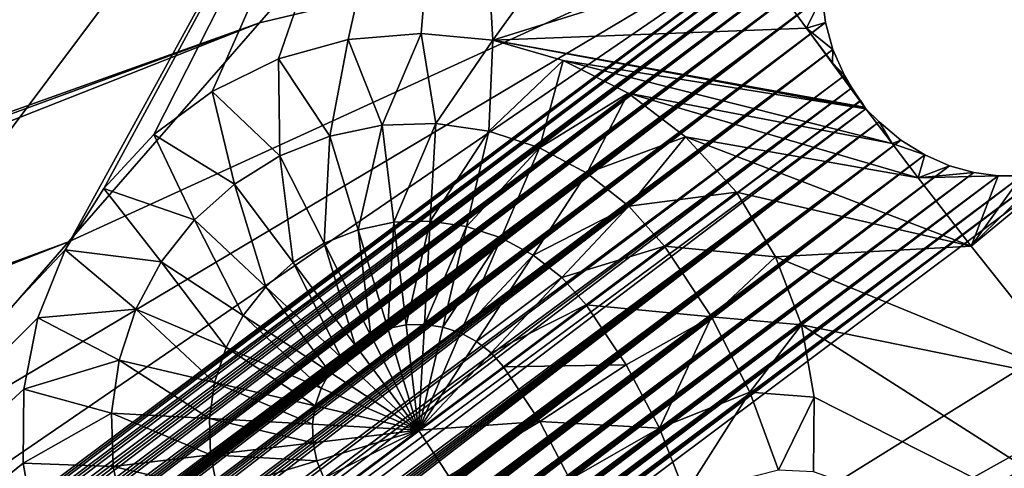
# Model space of a CAD drawing. Header units: millimetres. Extents: x -208 to -25, y 23 to 205.
# Tile 50 of 256: x -147.01 to -143.29, y 91.95 to 93.64. Entities that reach past the tile are written whole.
import ezdxf

# ---------------------------------------------------------------- set-up
doc = ezdxf.new("R2010")
doc.units = ezdxf.units.MM
doc.header["$LTSCALE"] = 65.185185
for name, color, linetype in [('123', 7, 'CONTINUOUS'), ('130', 7, 'CONTINUOUS'), ('142', 7, 'CONTINUOUS'), ('198', 7, 'CONTINUOUS'), ('200', 7, 'CONTINUOUS'), ('201', 7, 'CONTINUOUS'), ('257', 7, 'CONTINUOUS'), ('258', 7, 'CONTINUOUS'), ('259', 7, 'CONTINUOUS'), ('350', 7, 'CONTINUOUS'), ('369', 7, 'CONTINUOUS'), ('441', 7, 'CONTINUOUS'), ('94', 7, 'CONTINUOUS')]:
    doc.layers.add(name, color=color, linetype=linetype)

msp = doc.modelspace()

# ---------------------------------------------------------------- linework, layer by layer
at = {"layer": '123', "linetype": 'Continuous'}
for points in [[(-145.7703, 93.5682, -168.76), (-145.4951, 93.5916, -168.76), (-145.6419, 93.2449, -168.9741), (-145.7703, 93.5682, -168.76)], [(-145.6419, 93.2449, -168.9741), (-145.4951, 93.5916, -168.76), (-145.4396, 93.2512, -168.9741), (-145.6419, 93.2449, -168.9741)], [(-145.4951, 93.5916, -168.76), (-145.2242, 93.5656, -168.76), (-145.4396, 93.2512, -168.9741), (-145.4951, 93.5916, -168.76)], [(-146.0331, 93.4949, -168.76), (-145.7703, 93.5682, -168.76), (-145.84, 93.2036, -168.974), (-146.0331, 93.4949, -168.76)], [(-145.84, 93.2036, -168.974), (-145.7703, 93.5682, -168.76), (-145.6419, 93.2449, -168.9741), (-145.84, 93.2036, -168.974)], [(-145.4396, 93.2512, -168.9741), (-145.2242, 93.5656, -168.76), (-145.2394, 93.2223, -168.9742), (-145.4396, 93.2512, -168.9741)], [(-145.2242, 93.5656, -168.76), (-144.9583, 93.4887, -168.76), (-145.2394, 93.2223, -168.9742), (-145.2242, 93.5656, -168.76)], [(-146.2844, 93.3726, -168.76), (-146.0331, 93.4949, -168.76), (-146.028, 93.1285, -168.974), (-146.2844, 93.3726, -168.76)], [(-146.028, 93.1285, -168.974), (-146.0331, 93.4949, -168.76), (-145.84, 93.2036, -168.974), (-146.028, 93.1285, -168.974)], [(-145.2394, 93.2223, -168.9742), (-144.9583, 93.4887, -168.76), (-145.0472, 93.159, -168.9743), (-145.2394, 93.2223, -168.9742)], [(-144.9583, 93.4887, -168.76), (-144.7126, 93.3662, -168.76), (-145.0472, 93.159, -168.9743), (-144.9583, 93.4887, -168.76)], [(-146.5041, 93.2096, -168.76), (-146.2844, 93.3726, -168.76), (-146.2, 93.0219, -168.9739), (-146.5041, 93.2096, -168.76)], [(-146.2, 93.0219, -168.9739), (-146.2844, 93.3726, -168.76), (-146.028, 93.1285, -168.974), (-146.2, 93.0219, -168.9739)], [(-145.0472, 93.159, -168.9743), (-144.7126, 93.3662, -168.76), (-144.8689, 93.0634, -168.9743), (-145.0472, 93.159, -168.9743)], [(-144.7126, 93.3662, -168.76), (-144.4956, 93.2007, -168.76), (-144.8689, 93.0634, -168.9743), (-144.7126, 93.3662, -168.76)], [(-145.84, 93.2036, -168.974), (-145.6419, 93.2449, -168.9741), (-145.733, 92.8494, -169.1315), (-145.84, 93.2036, -168.974)], [(-145.733, 92.8494, -169.1315), (-145.6419, 93.2449, -168.9741), (-145.598, 92.8775, -169.1316), (-145.733, 92.8494, -169.1315)], [(-145.6419, 93.2449, -168.9741), (-145.4396, 93.2512, -168.9741), (-145.598, 92.8775, -169.1316), (-145.6419, 93.2449, -168.9741)], [(-145.598, 92.8775, -169.1316), (-145.4396, 93.2512, -168.9741), (-145.4602, 92.8817, -169.1316), (-145.598, 92.8775, -169.1316)], [(-145.4396, 93.2512, -168.9741), (-145.2394, 93.2223, -168.9742), (-145.4602, 92.8817, -169.1316), (-145.4396, 93.2512, -168.9741)], [(-145.4602, 92.8817, -169.1316), (-145.2394, 93.2223, -168.9742), (-145.3238, 92.862, -169.1317), (-145.4602, 92.8817, -169.1316)], [(-145.2394, 93.2223, -168.9742), (-145.0472, 93.159, -168.9743), (-145.3238, 92.862, -169.1317), (-145.2394, 93.2223, -168.9742)], [(-146.6936, 93.0049, -168.76), (-146.5041, 93.2096, -168.76), (-146.351, 92.887, -168.9738), (-146.6936, 93.0049, -168.76)], [(-146.351, 92.887, -168.9738), (-146.5041, 93.2096, -168.76), (-146.2, 93.0219, -168.9739), (-146.351, 92.887, -168.9738)], [(-146.028, 93.1285, -168.974), (-145.84, 93.2036, -168.974), (-145.8611, 92.7983, -169.1315), (-146.028, 93.1285, -168.974)], [(-145.8611, 92.7983, -169.1315), (-145.84, 93.2036, -168.974), (-145.733, 92.8494, -169.1315), (-145.8611, 92.7983, -169.1315)], [(-144.8689, 93.0634, -168.9743), (-144.4956, 93.2007, -168.76), (-144.71, 92.9382, -168.9744), (-144.8689, 93.0634, -168.9743)], [(-144.4956, 93.2007, -168.76), (-144.3033, 92.991, -168.76), (-144.71, 92.9382, -168.9744), (-144.4956, 93.2007, -168.76)], [(-145.3238, 92.862, -169.1317), (-145.0472, 93.159, -168.9743), (-145.1929, 92.8189, -169.1317), (-145.3238, 92.862, -169.1317)], [(-145.0472, 93.159, -168.9743), (-144.8689, 93.0634, -168.9743), (-145.1929, 92.8189, -169.1317), (-145.0472, 93.159, -168.9743)], [(-146.2, 93.0219, -168.9739), (-146.028, 93.1285, -168.974), (-145.9783, 92.7257, -169.1315), (-146.2, 93.0219, -168.9739)], [(-145.9783, 92.7257, -169.1315), (-146.028, 93.1285, -168.974), (-145.8611, 92.7983, -169.1315), (-145.9783, 92.7257, -169.1315)], [(-145.1929, 92.8189, -169.1317), (-144.8689, 93.0634, -168.9743), (-145.0715, 92.7537, -169.1318), (-145.1929, 92.8189, -169.1317)], [(-144.8689, 93.0634, -168.9743), (-144.71, 92.9382, -168.9744), (-145.0715, 92.7537, -169.1318), (-144.8689, 93.0634, -168.9743)], [(-146.8399, 92.7741, -168.76), (-146.6936, 93.0049, -168.76), (-146.4763, 92.7279, -168.9738), (-146.8399, 92.7741, -168.76)], [(-146.4763, 92.7279, -168.9738), (-146.6936, 93.0049, -168.76), (-146.351, 92.887, -168.9738), (-146.4763, 92.7279, -168.9738)], [(-146.351, 92.887, -168.9738), (-146.2, 93.0219, -168.9739), (-146.0812, 92.6338, -169.1314), (-146.351, 92.887, -168.9738)], [(-146.0812, 92.6338, -169.1314), (-146.2, 93.0219, -168.9739), (-145.9783, 92.7257, -169.1315), (-146.0812, 92.6338, -169.1314)], [(-144.71, 92.9382, -168.9744), (-144.3033, 92.991, -168.76), (-144.5753, 92.7874, -168.9744), (-144.71, 92.9382, -168.9744)], [(-145.0715, 92.7537, -169.1318), (-144.71, 92.9382, -168.9744), (-144.9633, 92.6684, -169.1318), (-145.0715, 92.7537, -169.1318)], [(-144.71, 92.9382, -168.9744), (-144.5753, 92.7874, -168.9744), (-144.9633, 92.6684, -169.1318), (-144.71, 92.9382, -168.9744)], [(-146.4763, 92.7279, -168.9738), (-146.351, 92.887, -168.9738), (-146.1666, 92.5254, -169.1314), (-146.4763, 92.7279, -168.9738)], [(-146.1666, 92.5254, -169.1314), (-146.351, 92.887, -168.9738), (-146.0812, 92.6338, -169.1314), (-146.1666, 92.5254, -169.1314)], [(-145.6849, 92.4498, -169.2277), (-145.8611, 92.7983, -169.1315), (-145.733, 92.8494, -169.1315), (-145.6849, 92.4498, -169.2277)], [(-145.62, 92.4756, -169.2277), (-145.733, 92.8494, -169.1315), (-145.598, 92.8775, -169.1316), (-145.62, 92.4756, -169.2277)], [(-145.62, 92.4756, -169.2277), (-145.6849, 92.4498, -169.2277), (-145.733, 92.8494, -169.1315), (-145.62, 92.4756, -169.2277)], [(-145.5516, 92.4898, -169.2277), (-145.62, 92.4756, -169.2277), (-145.598, 92.8775, -169.1316), (-145.5516, 92.4898, -169.2277)], [(-145.5516, 92.4898, -169.2277), (-145.598, 92.8775, -169.1316), (-145.4602, 92.8817, -169.1316), (-145.5516, 92.4898, -169.2277)], [(-145.4819, 92.4918, -169.2277), (-145.5516, 92.4898, -169.2277), (-145.4602, 92.8817, -169.1316), (-145.4819, 92.4918, -169.2277)], [(-145.4819, 92.4918, -169.2277), (-145.4602, 92.8817, -169.1316), (-145.3238, 92.862, -169.1317), (-145.4819, 92.4918, -169.2277)], [(-145.4128, 92.4818, -169.2278), (-145.4819, 92.4918, -169.2277), (-145.3238, 92.862, -169.1317), (-145.4128, 92.4818, -169.2278)], [(-145.4128, 92.4818, -169.2278), (-145.3238, 92.862, -169.1317), (-145.1929, 92.8189, -169.1317), (-145.4128, 92.4818, -169.2278)], [(-145.3466, 92.4599, -169.2278), (-145.4128, 92.4818, -169.2278), (-145.1929, 92.8189, -169.1317), (-145.3466, 92.4599, -169.2278)], [(-145.3466, 92.4599, -169.2278), (-145.1929, 92.8189, -169.1317), (-145.0715, 92.7537, -169.1318), (-145.3466, 92.4599, -169.2278)], [(-146.9425, 92.5161, -168.76), (-146.8399, 92.7741, -168.76), (-146.572, 92.5495, -168.9737), (-146.9425, 92.5161, -168.76)], [(-146.572, 92.5495, -168.9737), (-146.8399, 92.7741, -168.76), (-146.4763, 92.7279, -168.9738), (-146.572, 92.5495, -168.9737)], [(-145.7443, 92.413, -169.2277), (-145.9783, 92.7257, -169.1315), (-145.8611, 92.7983, -169.1315), (-145.7443, 92.413, -169.2277)], [(-145.6849, 92.4498, -169.2277), (-145.7443, 92.413, -169.2277), (-145.8611, 92.7983, -169.1315), (-145.6849, 92.4498, -169.2277)], [(-144.5753, 92.7874, -168.9744), (-144.8715, 92.5657, -169.1318), (-144.9633, 92.6684, -169.1318), (-144.5753, 92.7874, -168.9744)], [(-145.2852, 92.4268, -169.2278), (-145.3466, 92.4599, -169.2278), (-145.0715, 92.7537, -169.1318), (-145.2852, 92.4268, -169.2278)], [(-145.2852, 92.4268, -169.2278), (-145.0715, 92.7537, -169.1318), (-144.9633, 92.6684, -169.1318), (-145.2852, 92.4268, -169.2278)], [(-146.572, 92.5495, -168.9737), (-146.4763, 92.7279, -168.9738), (-146.2319, 92.4038, -169.1313), (-146.572, 92.5495, -168.9737)], [(-146.2319, 92.4038, -169.1313), (-146.4763, 92.7279, -168.9738), (-146.1666, 92.5254, -169.1314), (-146.2319, 92.4038, -169.1313)], [(-145.7965, 92.3666, -169.2276), (-146.0812, 92.6338, -169.1314), (-145.9783, 92.7257, -169.1315), (-145.7965, 92.3666, -169.2276)], [(-145.7443, 92.413, -169.2277), (-145.7965, 92.3666, -169.2276), (-145.9783, 92.7257, -169.1315), (-145.7443, 92.413, -169.2277)], [(-145.2305, 92.3837, -169.2278), (-145.2852, 92.4268, -169.2278), (-144.9633, 92.6684, -169.1318), (-145.2305, 92.3837, -169.2278)], [(-144.8715, 92.5657, -169.1318), (-145.2305, 92.3837, -169.2278), (-144.9633, 92.6684, -169.1318), (-144.8715, 92.5657, -169.1318)], [(-145.8398, 92.3117, -169.2276), (-146.1666, 92.5254, -169.1314), (-146.0812, 92.6338, -169.1314), (-145.8398, 92.3117, -169.2276)], [(-145.7965, 92.3666, -169.2276), (-145.8398, 92.3117, -169.2276), (-146.0812, 92.6338, -169.1314), (-145.7965, 92.3666, -169.2276)], [(-146.6353, 92.3571, -168.9736), (-146.9425, 92.5161, -168.76), (-146.572, 92.5495, -168.9737), (-146.6353, 92.3571, -168.9736)], [(-146.6353, 92.3571, -168.9736), (-146.572, 92.5495, -168.9737), (-146.2751, 92.2727, -169.1313), (-146.6353, 92.3571, -168.9736)], [(-146.2751, 92.2727, -169.1313), (-146.572, 92.5495, -168.9737), (-146.2319, 92.4038, -169.1313), (-146.2751, 92.2727, -169.1313)], [(-145.1842, 92.3316, -169.2278), (-145.2305, 92.3837, -169.2278), (-144.8715, 92.5657, -169.1318), (-145.1842, 92.3316, -169.2278)], [(-146.9958, 92.2474, -168.76), (-146.9425, 92.5161, -168.76), (-146.6353, 92.3571, -168.9736), (-146.9958, 92.2474, -168.76)], [(-145.873, 92.2501, -169.2276), (-146.2319, 92.4038, -169.1313), (-146.1666, 92.5254, -169.1314), (-145.873, 92.2501, -169.2276)], [(-145.8398, 92.3117, -169.2276), (-145.873, 92.2501, -169.2276), (-146.1666, 92.5254, -169.1314), (-145.8398, 92.3117, -169.2276)], [(-145.62, 92.4756, -169.2277), (-145.5041, 92.0921, -169.26), (-145.6849, 92.4498, -169.2277), (-145.62, 92.4756, -169.2277)], [(-145.5516, 92.4898, -169.2277), (-145.5041, 92.0921, -169.26), (-145.62, 92.4756, -169.2277), (-145.5516, 92.4898, -169.2277)], [(-145.4819, 92.4918, -169.2277), (-145.5041, 92.0921, -169.26), (-145.5516, 92.4898, -169.2277), (-145.4819, 92.4918, -169.2277)], [(-145.4128, 92.4818, -169.2278), (-145.5041, 92.0921, -169.26), (-145.4819, 92.4918, -169.2277), (-145.4128, 92.4818, -169.2278)], [(-145.3466, 92.4599, -169.2278), (-145.5041, 92.0921, -169.26), (-145.4128, 92.4818, -169.2278), (-145.3466, 92.4599, -169.2278)], [(-145.6849, 92.4498, -169.2277), (-145.5041, 92.0921, -169.26), (-145.7443, 92.413, -169.2277), (-145.6849, 92.4498, -169.2277)], [(-145.2852, 92.4268, -169.2278), (-145.5041, 92.0921, -169.26), (-145.3466, 92.4599, -169.2278), (-145.2852, 92.4268, -169.2278)], [(-145.8949, 92.1837, -169.2276), (-146.2751, 92.2727, -169.1313), (-146.2319, 92.4038, -169.1313), (-145.8949, 92.1837, -169.2276)], [(-145.873, 92.2501, -169.2276), (-145.8949, 92.1837, -169.2276), (-146.2319, 92.4038, -169.1313), (-145.873, 92.2501, -169.2276)], [(-145.7443, 92.413, -169.2277), (-145.5041, 92.0921, -169.26), (-145.7965, 92.3666, -169.2276), (-145.7443, 92.413, -169.2277)], [(-145.2305, 92.3837, -169.2278), (-145.5041, 92.0921, -169.26), (-145.2852, 92.4268, -169.2278), (-145.2305, 92.3837, -169.2278)], [(-145.7965, 92.3666, -169.2276), (-145.5041, 92.0921, -169.26), (-145.8398, 92.3117, -169.2276), (-145.7965, 92.3666, -169.2276)], [(-145.1842, 92.3316, -169.2278), (-145.5041, 92.0921, -169.26), (-145.2305, 92.3837, -169.2278), (-145.1842, 92.3316, -169.2278)], [(-146.6643, 92.1567, -168.9736), (-146.9958, 92.2474, -168.76), (-146.6353, 92.3571, -168.9736), (-146.6643, 92.1567, -168.9736)], [(-146.6643, 92.1567, -168.9736), (-146.6353, 92.3571, -168.9736), (-146.2949, 92.1361, -169.1312), (-146.6643, 92.1567, -168.9736)], [(-146.2949, 92.1361, -169.1312), (-146.6353, 92.3571, -168.9736), (-146.2751, 92.2727, -169.1313), (-146.2949, 92.1361, -169.1312)], [(-145.8398, 92.3117, -169.2276), (-145.5041, 92.0921, -169.26), (-145.873, 92.2501, -169.2276), (-145.8398, 92.3117, -169.2276)], [(-145.905, 92.1144, -169.2275), (-146.2949, 92.1361, -169.1312), (-146.2751, 92.2727, -169.1313), (-145.905, 92.1144, -169.2275)], [(-145.8949, 92.1837, -169.2276), (-145.905, 92.1144, -169.2275), (-146.2751, 92.2727, -169.1313), (-145.8949, 92.1837, -169.2276)], [(-145.873, 92.2501, -169.2276), (-145.5041, 92.0921, -169.26), (-145.8949, 92.1837, -169.2276), (-145.873, 92.2501, -169.2276)], [(-146.9981, 91.9675, -168.76), (-146.9958, 92.2474, -168.76), (-146.6643, 92.1567, -168.9736), (-146.9981, 91.9675, -168.76)], [(-145.8949, 92.1837, -169.2276), (-145.5041, 92.0921, -169.26), (-145.905, 92.1144, -169.2275), (-145.8949, 92.1837, -169.2276)], [(-146.658, 91.9542, -168.9735), (-146.9981, 91.9675, -168.76), (-146.6643, 92.1567, -168.9736), (-146.658, 91.9542, -168.9735)], [(-146.658, 91.9542, -168.9735), (-146.6643, 92.1567, -168.9736), (-146.2906, 91.9981, -169.1312), (-146.658, 91.9542, -168.9735)], [(-146.2906, 91.9981, -169.1312), (-146.6643, 92.1567, -168.9736), (-146.2949, 92.1361, -169.1312), (-146.2906, 91.9981, -169.1312)], [(-145.905, 92.1144, -169.2275), (-145.9029, 92.0445, -169.2275), (-146.2949, 92.1361, -169.1312), (-145.905, 92.1144, -169.2275)], [(-145.9029, 92.0445, -169.2275), (-146.2906, 91.9981, -169.1312), (-146.2949, 92.1361, -169.1312), (-145.9029, 92.0445, -169.2275)], [(-145.905, 92.1144, -169.2275), (-145.5041, 92.0921, -169.26), (-145.9029, 92.0445, -169.2275), (-145.905, 92.1144, -169.2275)], [(-145.9029, 92.0445, -169.2275), (-145.5041, 92.0921, -169.26), (-145.8887, 91.9759, -169.2275), (-145.9029, 92.0445, -169.2275)], [(-145.8887, 91.9759, -169.2275), (-145.5041, 92.0921, -169.26), (-145.8628, 91.9108, -169.2275), (-145.8887, 91.9759, -169.2275)], [(-145.8628, 91.9108, -169.2275), (-145.5041, 92.0921, -169.26), (-145.5051, 92.0914, -169.26), (-145.8628, 91.9108, -169.2275)], [(-145.826, 91.8512, -169.2275), (-145.8628, 91.9108, -169.2275), (-145.5051, 92.0914, -169.26), (-145.826, 91.8512, -169.2275)], [(-145.9029, 92.0445, -169.2275), (-145.8887, 91.9759, -169.2275), (-146.2906, 91.9981, -169.1312), (-145.9029, 92.0445, -169.2275)], [(-146.2625, 91.863, -169.1312), (-146.658, 91.9542, -168.9735), (-146.2906, 91.9981, -169.1312), (-146.2625, 91.863, -169.1312)], [(-145.8887, 91.9759, -169.2275), (-146.2625, 91.863, -169.1312), (-146.2906, 91.9981, -169.1312), (-145.8887, 91.9759, -169.2275)], [(-146.9504, 91.6946, -168.76), (-146.9981, 91.9675, -168.76), (-146.658, 91.9542, -168.9735), (-146.9504, 91.6946, -168.76)], [(-146.6166, 91.7559, -168.9735), (-146.9504, 91.6946, -168.76), (-146.658, 91.9542, -168.9735), (-146.6166, 91.7559, -168.9735)], [(-146.6166, 91.7559, -168.9735), (-146.658, 91.9542, -168.9735), (-146.2625, 91.863, -169.1312), (-146.6166, 91.7559, -168.9735)], [(-145.8887, 91.9759, -169.2275), (-145.8628, 91.9108, -169.2275), (-146.2625, 91.863, -169.1312), (-145.8887, 91.9759, -169.2275)]]:
    msp.add_3dface(points, dxfattribs=at)
at = {"layer": '130', "linetype": 'Continuous'}
for points in [[(-144.2327, 93.8775, -168.76), (-143.9803, 93.7339, -168.5676), (-144.039, 93.612, -168.76), (-144.2327, 93.8775, -168.76)], [(-143.9803, 93.7339, -168.5676), (-143.9675, 93.6333, -168.6448), (-144.039, 93.612, -168.76), (-143.9803, 93.7339, -168.5676)], [(-143.9675, 93.6333, -168.6448), (-143.9391, 93.5313, -168.7054), (-144.039, 93.612, -168.76), (-143.9675, 93.6333, -168.6448)], [(-144.039, 93.612, -168.76), (-143.9391, 93.5313, -168.7054), (-143.9411, 93.48, -168.76), (-144.039, 93.612, -168.76)], [(-143.9391, 93.5313, -168.7054), (-143.8954, 93.4329, -168.7417), (-143.9411, 93.48, -168.76), (-143.9391, 93.5313, -168.7054)], [(-143.9411, 93.48, -168.76), (-143.8954, 93.4329, -168.7417), (-143.8918, 93.4141, -168.76), (-143.9411, 93.48, -168.76)], [(-143.8954, 93.4329, -168.7417), (-143.8678, 93.3858, -168.7512), (-143.8918, 93.4141, -168.76), (-143.8954, 93.4329, -168.7417)], [(-143.8918, 93.4141, -168.76), (-143.8678, 93.3858, -168.7512), (-143.8424, 93.3484, -168.76), (-143.8918, 93.4141, -168.76)], [(-143.8424, 93.3484, -168.76), (-143.8678, 93.3858, -168.7512), (-143.8143, 93.3061, -168.76), (-143.8424, 93.3484, -168.76)], [(-143.8343, 93.3377, -168.7549), (-143.8338, 93.337, -168.7549), (-143.8143, 93.3061, -168.76), (-143.8343, 93.3377, -168.7549)], [(-143.8143, 93.3061, -168.76), (-143.82, 93.3129, -168.76), (-143.8167, 93.3088, -168.76), (-143.8143, 93.3061, -168.76)], [(-143.8167, 93.3088, -168.76), (-143.82, 93.3129, -168.76), (-143.8163, 93.3084, -168.76), (-143.8167, 93.3088, -168.76)], [(-143.8163, 93.3084, -168.76), (-143.82, 93.3129, -168.76), (-143.8143, 93.3061, -168.76), (-143.8163, 93.3084, -168.76)], [(-143.8143, 93.3061, -168.76), (-143.7643, 93.2578, -168.7416), (-143.7157, 93.1755, -168.76), (-143.8143, 93.3061, -168.76)], [(-143.7643, 93.2578, -168.7416), (-143.6822, 93.1881, -168.7053), (-143.7157, 93.1755, -168.76), (-143.7643, 93.2578, -168.7416)], [(-143.6822, 93.1881, -168.7053), (-143.5923, 93.1321, -168.6447), (-143.7157, 93.1755, -168.76), (-143.6822, 93.1881, -168.7053)], [(-143.7157, 93.1755, -168.76), (-143.5923, 93.1321, -168.6447), (-143.6167, 93.0454, -168.76), (-143.7157, 93.1755, -168.76)], [(-143.5923, 93.1321, -168.6447), (-143.4993, 93.0915, -168.5675), (-143.6167, 93.0454, -168.76), (-143.5923, 93.1321, -168.6447)], [(-143.4993, 93.0915, -168.5675), (-143.4066, 93.0658, -168.4749), (-143.6167, 93.0454, -168.76), (-143.4993, 93.0915, -168.5675)], [(-143.1364, 93.0659, -168.1369), (-143.0499, 93.0902, -168.0037), (-143.4171, 92.7871, -168.76), (-143.1364, 93.0659, -168.1369)], [(-143.4171, 92.7871, -168.76), (-143.0499, 93.0902, -168.0037), (-143.0117, 92.2777, -168.76), (-143.4171, 92.7871, -168.76)], [(-143.4066, 93.0658, -168.4749), (-143.3149, 93.0535, -168.3724), (-143.6167, 93.0454, -168.76), (-143.4066, 93.0658, -168.4749)], [(-143.6167, 93.0454, -168.76), (-143.3149, 93.0535, -168.3724), (-143.4171, 92.7871, -168.76), (-143.6167, 93.0454, -168.76)], [(-143.2255, 93.0537, -168.2598), (-143.1364, 93.0659, -168.1369), (-143.4171, 92.7871, -168.76), (-143.2255, 93.0537, -168.2598)], [(-143.3149, 93.0535, -168.3724), (-143.2255, 93.0537, -168.2598), (-143.4171, 92.7871, -168.76), (-143.3149, 93.0535, -168.3724)]]:
    msp.add_3dface(points, dxfattribs=at)
at = {"layer": '142', "linetype": 'Continuous'}
for points in [[(-144.5753, 92.7874, -168.9744), (-144.3033, 92.991, -168.76), (-144.1556, 92.7469, -168.76), (-144.5753, 92.7874, -168.9744)], [(-144.8715, 92.5657, -169.1318), (-144.5753, 92.7874, -168.9744), (-144.3979, 92.5199, -168.9607), (-144.8715, 92.5657, -169.1318)], [(-144.3979, 92.5199, -168.9607), (-144.5753, 92.7874, -168.9744), (-144.1556, 92.7469, -168.76), (-144.3979, 92.5199, -168.9607)], [(-144.058, 92.4904, -168.76), (-144.3979, 92.5199, -168.9607), (-144.1556, 92.7469, -168.76), (-144.058, 92.4904, -168.76)], [(-145.1842, 92.3316, -169.2278), (-144.8715, 92.5657, -169.1318), (-144.7201, 92.3393, -169.121), (-145.1842, 92.3316, -169.2278)], [(-144.8715, 92.5657, -169.1318), (-144.3979, 92.5199, -168.9607), (-144.7201, 92.3393, -169.121), (-144.8715, 92.5657, -169.1318)], [(-144.7201, 92.3393, -169.121), (-144.3979, 92.5199, -168.9607), (-144.5946, 92.0996, -169.0887), (-144.7201, 92.3393, -169.121)], [(-144.3979, 92.5199, -168.9607), (-144.2534, 92.236, -168.9199), (-144.5946, 92.0996, -169.0887), (-144.3979, 92.5199, -168.9607)], [(-144.2534, 92.236, -168.9199), (-144.3979, 92.5199, -168.9607), (-144.058, 92.4904, -168.76), (-144.2534, 92.236, -168.9199)], [(-144.0102, 92.217, -168.76), (-144.2534, 92.236, -168.9199), (-144.058, 92.4904, -168.76), (-144.0102, 92.217, -168.76)], [(-145.5041, 92.0921, -169.26), (-145.1842, 92.3316, -169.2278), (-145.0465, 92.1248, -169.2175), (-145.5041, 92.0921, -169.26)], [(-145.1842, 92.3316, -169.2278), (-144.7201, 92.3393, -169.121), (-145.0465, 92.1248, -169.2175), (-145.1842, 92.3316, -169.2278)], [(-144.7201, 92.3393, -169.121), (-144.5946, 92.0996, -169.0887), (-145.0465, 92.1248, -169.2175), (-144.7201, 92.3393, -169.121)], [(-144.5946, 92.0996, -169.0887), (-144.2534, 92.236, -168.9199), (-144.497, 91.8508, -169.0354), (-144.5946, 92.0996, -169.0887)], [(-144.2534, 92.236, -168.9199), (-144.1447, 91.9412, -168.8527), (-144.497, 91.8508, -169.0354), (-144.2534, 92.236, -168.9199)], [(-144.1447, 91.9412, -168.8527), (-144.2534, 92.236, -168.9199), (-144.0102, 92.217, -168.76), (-144.1447, 91.9412, -168.8527)], [(-144.0126, 91.9347, -168.76), (-144.1447, 91.9412, -168.8527), (-144.0102, 92.217, -168.76), (-144.0126, 91.9347, -168.76)], [(-145.5051, 92.0914, -169.26), (-145.5041, 92.0921, -169.26), (-145.0465, 92.1248, -169.2175), (-145.5051, 92.0914, -169.26)], [(-145.5051, 92.0914, -169.26), (-145.0465, 92.1248, -169.2175), (-145.39, 91.9185, -169.2513), (-145.5051, 92.0914, -169.26)], [(-145.0465, 92.1248, -169.2175), (-144.9335, 91.9055, -169.1868), (-145.39, 91.9185, -169.2513), (-145.0465, 92.1248, -169.2175)], [(-145.0465, 92.1248, -169.2175), (-144.5946, 92.0996, -169.0887), (-144.9335, 91.9055, -169.1868), (-145.0465, 92.1248, -169.2175)], [(-145.826, 91.8512, -169.2275), (-145.5051, 92.0914, -169.26), (-145.39, 91.9185, -169.2513), (-145.826, 91.8512, -169.2275)], [(-144.5946, 92.0996, -169.0887), (-144.497, 91.8508, -169.0354), (-144.9335, 91.9055, -169.1868), (-144.5946, 92.0996, -169.0887)]]:
    msp.add_3dface(points, dxfattribs=at)
at = {"layer": '198', "linetype": 'Continuous'}
for points in [[(-146.6967, 100.2021, -21.8216), (-147.6885, 100.0577, -13.4178), (-156.4809, 92.7553, -21.2749), (-146.6967, 100.2021, -21.8216)], [(-154.9761, 93.577, -25.5214), (-146.6967, 100.2021, -21.8216), (-156.4809, 92.7553, -21.2749), (-154.9761, 93.577, -25.5214)], [(-154.8218, 93.6612, -25.9586), (-146.6967, 100.2021, -21.8216), (-154.9761, 93.577, -25.5214), (-154.8218, 93.6612, -25.9586)]]:
    msp.add_3dface(points, dxfattribs=at)
at = {"layer": '200', "linetype": 'Continuous'}
for points in [[(-143.8343, 93.3377, -168.7549), (-143.8143, 93.3061, -168.76), (-149.1351, 89.3742, 44.92), (-143.8343, 93.3377, -168.7549)], [(-143.8338, 93.337, -168.7549), (-143.8343, 93.3377, -168.7549), (-149.1351, 89.3742, 44.92), (-143.8338, 93.337, -168.7549)], [(-143.8143, 93.3061, -168.76), (-143.8338, 93.337, -168.7549), (-149.1351, 89.3742, 44.92), (-143.8143, 93.3061, -168.76)], [(-143.8143, 93.3061, -168.76), (-149.1351, 89.3742, 44.92), (-149.0777, 89.3097, 44.8566), (-143.8143, 93.3061, -168.76)], [(-143.7643, 93.2578, -168.7416), (-143.8143, 93.3061, -168.76), (-149.0777, 89.3097, 44.8566), (-143.7643, 93.2578, -168.7416)], [(-143.7643, 93.2578, -168.7416), (-149.0777, 89.3097, 44.8566), (-149.0556, 89.2898, 44.8061), (-143.7643, 93.2578, -168.7416)], [(-143.7643, 93.2578, -168.7416), (-149.0556, 89.2898, 44.8061), (-149.0372, 89.2749, 44.7551), (-143.7643, 93.2578, -168.7416)], [(-143.7643, 93.2578, -168.7416), (-149.0372, 89.2749, 44.7551), (-149.0176, 89.2604, 44.6938), (-143.7643, 93.2578, -168.7416)], [(-143.7643, 93.2578, -168.7416), (-149.0176, 89.2604, 44.6938), (-148.9975, 89.2469, 44.623), (-143.7643, 93.2578, -168.7416)], [(-143.7643, 93.2578, -168.7416), (-148.9975, 89.2469, 44.623), (-148.9769, 89.2344, 44.5441), (-143.7643, 93.2578, -168.7416)], [(-143.6822, 93.1881, -168.7053), (-143.7643, 93.2578, -168.7416), (-148.9769, 89.2344, 44.5441), (-143.6822, 93.1881, -168.7053)], [(-143.6822, 93.1881, -168.7053), (-148.9769, 89.2344, 44.5441), (-148.9571, 89.2234, 44.4634), (-143.6822, 93.1881, -168.7053)], [(-143.6822, 93.1881, -168.7053), (-148.9571, 89.2234, 44.4634), (-148.9409, 89.2151, 44.3934), (-143.6822, 93.1881, -168.7053)], [(-143.6822, 93.1881, -168.7053), (-148.9409, 89.2151, 44.3934), (-148.9278, 89.2089, 44.3348), (-143.6822, 93.1881, -168.7053)], [(-143.6822, 93.1881, -168.7053), (-148.9278, 89.2089, 44.3348), (-148.9159, 89.2035, 44.2793), (-143.6822, 93.1881, -168.7053)], [(-143.6822, 93.1881, -168.7053), (-148.9159, 89.2035, 44.2793), (-148.9044, 89.1986, 44.2245), (-143.6822, 93.1881, -168.7053)], [(-143.6822, 93.1881, -168.7053), (-148.9044, 89.1986, 44.2245), (-148.8934, 89.1942, 44.1705), (-143.6822, 93.1881, -168.7053)], [(-143.6822, 93.1881, -168.7053), (-148.8934, 89.1942, 44.1705), (-148.8722, 89.1864, 44.0631), (-143.6822, 93.1881, -168.7053)], [(-143.5923, 93.1321, -168.6447), (-143.6822, 93.1881, -168.7053), (-148.8722, 89.1864, 44.0631), (-143.5923, 93.1321, -168.6447)], [(-143.5923, 93.1321, -168.6447), (-148.8722, 89.1864, 44.0631), (-148.8619, 89.1829, 44.0091), (-143.5923, 93.1321, -168.6447)], [(-143.5923, 93.1321, -168.6447), (-148.8619, 89.1829, 44.0091), (-148.8515, 89.1795, 43.9542), (-143.5923, 93.1321, -168.6447)], [(-143.5923, 93.1321, -168.6447), (-148.8515, 89.1795, 43.9542), (-148.8412, 89.1764, 43.8981), (-143.5923, 93.1321, -168.6447)], [(-143.5923, 93.1321, -168.6447), (-148.8412, 89.1764, 43.8981), (-148.8306, 89.1734, 43.84), (-143.5923, 93.1321, -168.6447)], [(-143.5923, 93.1321, -168.6447), (-148.8306, 89.1734, 43.84), (-148.8197, 89.1705, 43.7792), (-143.5923, 93.1321, -168.6447)], [(-143.5923, 93.1321, -168.6447), (-148.8197, 89.1705, 43.7792), (-148.8085, 89.1676, 43.7151), (-143.5923, 93.1321, -168.6447)], [(-143.5923, 93.1321, -168.6447), (-148.8085, 89.1676, 43.7151), (-148.7967, 89.1649, 43.6472), (-143.5923, 93.1321, -168.6447)], [(-143.5923, 93.1321, -168.6447), (-148.7967, 89.1649, 43.6472), (-148.7843, 89.1622, 43.5743), (-143.5923, 93.1321, -168.6447)], [(-143.5923, 93.1321, -168.6447), (-148.7843, 89.1622, 43.5743), (-148.7711, 89.1596, 43.4954), (-143.5923, 93.1321, -168.6447)], [(-143.5923, 93.1321, -168.6447), (-148.7711, 89.1596, 43.4954), (-148.7569, 89.1571, 43.4092), (-143.5923, 93.1321, -168.6447)], [(-143.4993, 93.0915, -168.5675), (-143.5923, 93.1321, -168.6447), (-148.7569, 89.1571, 43.4092), (-143.4993, 93.0915, -168.5675)], [(-143.4993, 93.0915, -168.5675), (-148.7569, 89.1571, 43.4092), (-148.7415, 89.1547, 43.3141), (-143.4993, 93.0915, -168.5675)], [(-143.4993, 93.0915, -168.5675), (-148.7415, 89.1547, 43.3141), (-148.7246, 89.1525, 43.2076), (-143.4993, 93.0915, -168.5675)], [(-143.4993, 93.0915, -168.5675), (-148.7246, 89.1525, 43.2076), (-148.706, 89.1504, 43.0877), (-143.4993, 93.0915, -168.5675)], [(-143.4993, 93.0915, -168.5675), (-148.706, 89.1504, 43.0877), (-148.6855, 89.1487, 42.9532), (-143.4993, 93.0915, -168.5675)], [(-143.4993, 93.0915, -168.5675), (-148.6855, 89.1487, 42.9532), (-148.663, 89.1473, 42.8029), (-143.4993, 93.0915, -168.5675)], [(-143.4066, 93.0658, -168.4749), (-143.4993, 93.0915, -168.5675), (-148.663, 89.1473, 42.8029), (-143.4066, 93.0658, -168.4749)], [(-143.0499, 93.0902, -168.0037), (-143.1364, 93.0659, -168.1369), (-148.1803, 89.25, 38.8825), (-143.0499, 93.0902, -168.0037)], [(-143.4066, 93.0658, -168.4749), (-148.663, 89.1473, 42.8029), (-148.6385, 89.1466, 42.6358), (-143.4066, 93.0658, -168.4749)], [(-143.4066, 93.0658, -168.4749), (-148.6385, 89.1466, 42.6358), (-148.612, 89.1466, 42.4502), (-143.4066, 93.0658, -168.4749)], [(-143.4066, 93.0658, -168.4749), (-148.612, 89.1466, 42.4502), (-148.5832, 89.1474, 42.2441), (-143.4066, 93.0658, -168.4749)], [(-143.4066, 93.0658, -168.4749), (-148.5832, 89.1474, 42.2441), (-148.5521, 89.1494, 42.0156), (-143.4066, 93.0658, -168.4749)], [(-143.3149, 93.0535, -168.3724), (-143.4066, 93.0658, -168.4749), (-148.5521, 89.1494, 42.0156), (-143.3149, 93.0535, -168.3724)], [(-143.3149, 93.0535, -168.3724), (-148.5521, 89.1494, 42.0156), (-148.5184, 89.1527, 41.7623), (-143.3149, 93.0535, -168.3724)], [(-143.3149, 93.0535, -168.3724), (-148.5184, 89.1527, 41.7623), (-148.4821, 89.1576, 41.4816), (-143.3149, 93.0535, -168.3724)], [(-143.3149, 93.0535, -168.3724), (-148.4821, 89.1576, 41.4816), (-148.4428, 89.1644, 41.171), (-143.3149, 93.0535, -168.3724)], [(-143.2255, 93.0537, -168.2598), (-143.3149, 93.0535, -168.3724), (-148.4428, 89.1644, 41.171), (-143.2255, 93.0537, -168.2598)], [(-143.2255, 93.0537, -168.2598), (-148.4428, 89.1644, 41.171), (-148.4006, 89.1735, 40.8275), (-143.2255, 93.0537, -168.2598)], [(-143.2255, 93.0537, -168.2598), (-148.4006, 89.1735, 40.8275), (-148.3554, 89.1852, 40.4492), (-143.2255, 93.0537, -168.2598)], [(-143.2255, 93.0537, -168.2598), (-148.3554, 89.1852, 40.4492), (-148.3112, 89.1987, 40.0683), (-143.2255, 93.0537, -168.2598)], [(-143.1364, 93.0659, -168.1369), (-143.2255, 93.0537, -168.2598), (-148.3112, 89.1987, 40.0683), (-143.1364, 93.0659, -168.1369)], [(-143.1364, 93.0659, -168.1369), (-148.3112, 89.1987, 40.0683), (-148.2702, 89.2128, 39.7069), (-143.1364, 93.0659, -168.1369)], [(-143.1364, 93.0659, -168.1369), (-148.2702, 89.2128, 39.7069), (-148.2287, 89.2289, 39.3317), (-143.1364, 93.0659, -168.1369)], [(-143.1364, 93.0659, -168.1369), (-148.2287, 89.2289, 39.3317), (-148.1803, 89.25, 38.8825), (-143.1364, 93.0659, -168.1369)]]:
    msp.add_3dface(points, dxfattribs=at)
at = {"layer": '201', "linetype": 'Continuous'}
for points in [[(-139.7253, 93.1188, -39.6884), (-140.0093, 93.0024, -36.8206), (-143.7787, 87.5059, -39.4681), (-139.7253, 93.1188, -39.6884)], [(-142.6201, 88.6629, -43.6067), (-139.7253, 93.1188, -39.6884), (-143.7787, 87.5059, -39.4681), (-142.6201, 88.6629, -43.6067)], [(-140.0093, 93.0024, -36.8206), (-140.7981, 92.6411, -29.6216), (-144.9859, 86.3, -35.181), (-140.0093, 93.0024, -36.8206)], [(-143.7787, 87.5059, -39.4681), (-140.0093, 93.0024, -36.8206), (-144.9859, 86.3, -35.181), (-143.7787, 87.5059, -39.4681)], [(-140.7981, 92.6411, -29.6216), (-141.6478, 92.2516, -21.8216), (-147.6009, 83.6866, -25.9586), (-140.7981, 92.6411, -29.6216)], [(-146.2712, 85.0151, -30.6441), (-140.7981, 92.6411, -29.6216), (-147.6009, 83.6866, -25.9586), (-146.2712, 85.0151, -30.6441)], [(-145.1282, 86.1576, -34.6786), (-140.7981, 92.6411, -29.6216), (-146.2712, 85.0151, -30.6441), (-145.1282, 86.1576, -34.6786)], [(-144.9859, 86.3, -35.181), (-140.7981, 92.6411, -29.6216), (-145.1282, 86.1576, -34.6786), (-144.9859, 86.3, -35.181)], [(-141.6478, 92.2516, -21.8216), (-142.5587, 91.8336, -13.4178), (-148.9377, 82.3498, -21.2749), (-141.6478, 92.2516, -21.8216)], [(-147.7253, 83.5623, -25.5214), (-141.6478, 92.2516, -21.8216), (-148.9377, 82.3498, -21.2749), (-147.7253, 83.5623, -25.5214)], [(-147.6009, 83.6866, -25.9586), (-141.6478, 92.2516, -21.8216), (-147.7253, 83.5623, -25.5214), (-147.6009, 83.6866, -25.9586)]]:
    msp.add_3dface(points, dxfattribs=at)
at = {"layer": '257', "linetype": 'Continuous'}
for points in [[(-143.1388, 98.5278, -163.2928), (-144.2269, 97.0352, -165.9852), (-154.7068, 86.0426, 40.43), (-143.1388, 98.5278, -163.2928)], [(-154.292, 86.5235, 35.4079), (-143.1388, 98.5278, -163.2928), (-154.7068, 86.0426, 40.43), (-154.292, 86.5235, 35.4079)], [(-153.8901, 86.9895, 30.544), (-143.1388, 98.5278, -163.2928), (-154.292, 86.5235, 35.4079), (-153.8901, 86.9895, 30.544)], [(-153.5011, 87.4406, 25.8389), (-143.1388, 98.5278, -163.2928), (-153.8901, 86.9895, 30.544), (-153.5011, 87.4406, 25.8389)], [(-153.1254, 87.8763, 21.2967), (-143.1388, 98.5278, -163.2928), (-153.5011, 87.4406, 25.8389), (-153.1254, 87.8763, 21.2967)], [(-152.762, 88.2977, 16.907), (-143.1388, 98.5278, -163.2928), (-153.1254, 87.8763, 21.2967), (-152.762, 88.2977, 16.907)], [(-152.4103, 88.7058, 12.6599), (-143.1388, 98.5278, -163.2928), (-152.762, 88.2977, 16.907), (-152.4103, 88.7058, 12.6599)], [(-152.0704, 89.1, 8.5601), (-143.1388, 98.5278, -163.2928), (-152.4103, 88.7058, 12.6599), (-152.0704, 89.1, 8.5601)], [(-151.7416, 89.4815, 4.5966), (-143.1388, 98.5278, -163.2928), (-152.0704, 89.1, 8.5601), (-151.7416, 89.4815, 4.5966)], [(-151.4235, 89.8506, 0.7652), (-143.1388, 98.5278, -163.2928), (-151.7416, 89.4815, 4.5966), (-151.4235, 89.8506, 0.7652)], [(-151.1162, 90.2072, -2.9326), (-143.1388, 98.5278, -163.2928), (-151.4235, 89.8506, 0.7652), (-151.1162, 90.2072, -2.9326)], [(-150.8188, 90.5524, -6.5081), (-143.1388, 98.5278, -163.2928), (-151.1162, 90.2072, -2.9326), (-150.8188, 90.5524, -6.5081)], [(-150.5314, 90.8861, -9.9596), (-143.1388, 98.5278, -163.2928), (-150.8188, 90.5524, -6.5081), (-150.5314, 90.8861, -9.9596)], [(-150.2536, 91.2086, -13.2912), (-143.1388, 98.5278, -163.2928), (-150.5314, 90.8861, -9.9596), (-150.2536, 91.2086, -13.2912)], [(-149.9847, 91.5208, -16.5118), (-143.1388, 98.5278, -163.2928), (-150.2536, 91.2086, -13.2912), (-149.9847, 91.5208, -16.5118)], [(-149.7251, 91.8224, -19.6179), (-143.1388, 98.5278, -163.2928), (-149.9847, 91.5208, -16.5118), (-149.7251, 91.8224, -19.6179)], [(-149.4741, 92.1141, -22.6164), (-143.1388, 98.5278, -163.2928), (-149.7251, 91.8224, -19.6179), (-149.4741, 92.1141, -22.6164)], [(-149.2313, 92.3962, -25.5116), (-143.1388, 98.5278, -163.2928), (-149.4741, 92.1141, -22.6164), (-149.2313, 92.3962, -25.5116)], [(-148.9969, 92.6686, -28.3015), (-143.1388, 98.5278, -163.2928), (-149.2313, 92.3962, -25.5116), (-148.9969, 92.6686, -28.3015)], [(-148.7702, 92.9322, -30.9949), (-143.1388, 98.5278, -163.2928), (-148.9969, 92.6686, -28.3015), (-148.7702, 92.9322, -30.9949)], [(-148.5512, 93.1869, -33.5919), (-143.1388, 98.5278, -163.2928), (-148.7702, 92.9322, -30.9949), (-148.5512, 93.1869, -33.5919)], [(-148.3397, 93.433, -36.0942), (-143.1388, 98.5278, -163.2928), (-148.5512, 93.1869, -33.5919), (-148.3397, 93.433, -36.0942)], [(-148.135, 93.6713, -38.5104), (-143.1388, 98.5278, -163.2928), (-148.3397, 93.433, -36.0942), (-148.135, 93.6713, -38.5104)], [(-144.2269, 97.0352, -165.9852), (-145.3377, 95.5111, -168.76), (-154.7068, 86.0426, 40.43), (-144.2269, 97.0352, -165.9852)], [(-154.7068, 86.0426, 40.43), (-145.3377, 95.5111, -168.76), (-149.5193, 89.9256, -168.76), (-154.7068, 86.0426, 40.43)]]:
    msp.add_3dface(points, dxfattribs=at)
at = {"layer": '258', "linetype": 'Continuous'}
for points in [[(-145.3377, 95.5111, -168.76), (-146.8399, 92.7741, -168.76), (-149.5193, 89.9256, -168.76), (-145.3377, 95.5111, -168.76)], [(-146.6936, 93.0049, -168.76), (-146.8399, 92.7741, -168.76), (-145.3377, 95.5111, -168.76), (-146.6936, 93.0049, -168.76)], [(-146.5041, 93.2096, -168.76), (-146.6936, 93.0049, -168.76), (-145.3377, 95.5111, -168.76), (-146.5041, 93.2096, -168.76)], [(-146.2844, 93.3726, -168.76), (-146.5041, 93.2096, -168.76), (-145.3377, 95.5111, -168.76), (-146.2844, 93.3726, -168.76)], [(-146.0331, 93.4949, -168.76), (-146.2844, 93.3726, -168.76), (-145.3377, 95.5111, -168.76), (-146.0331, 93.4949, -168.76)], [(-145.7703, 93.5682, -168.76), (-146.0331, 93.4949, -168.76), (-145.3377, 95.5111, -168.76), (-145.7703, 93.5682, -168.76)], [(-145.4951, 93.5916, -168.76), (-145.7703, 93.5682, -168.76), (-145.3377, 95.5111, -168.76), (-145.4951, 93.5916, -168.76)], [(-145.2242, 93.5656, -168.76), (-145.4951, 93.5916, -168.76), (-145.3377, 95.5111, -168.76), (-145.2242, 93.5656, -168.76)], [(-145.2242, 93.5656, -168.76), (-145.3377, 95.5111, -168.76), (-144.612, 94.4143, -168.76), (-145.2242, 93.5656, -168.76)], [(-145.2242, 93.5656, -168.76), (-144.612, 94.4143, -168.76), (-144.2327, 93.8775, -168.76), (-145.2242, 93.5656, -168.76)], [(-145.2242, 93.5656, -168.76), (-144.2327, 93.8775, -168.76), (-144.039, 93.612, -168.76), (-145.2242, 93.5656, -168.76)], [(-145.2242, 93.5656, -168.76), (-144.039, 93.612, -168.76), (-143.82, 93.3129, -168.76), (-145.2242, 93.5656, -168.76)], [(-144.039, 93.612, -168.76), (-143.9411, 93.48, -168.76), (-143.8424, 93.3484, -168.76), (-144.039, 93.612, -168.76)], [(-144.039, 93.612, -168.76), (-143.8424, 93.3484, -168.76), (-143.8143, 93.3061, -168.76), (-144.039, 93.612, -168.76)], [(-144.039, 93.612, -168.76), (-143.8143, 93.3061, -168.76), (-143.82, 93.3129, -168.76), (-144.039, 93.612, -168.76)], [(-144.9583, 93.4887, -168.76), (-145.2242, 93.5656, -168.76), (-143.8143, 93.3061, -168.76), (-144.9583, 93.4887, -168.76)], [(-143.8143, 93.3061, -168.76), (-145.2242, 93.5656, -168.76), (-143.82, 93.3129, -168.76), (-143.8143, 93.3061, -168.76)], [(-144.7126, 93.3662, -168.76), (-144.9583, 93.4887, -168.76), (-143.7157, 93.1755, -168.76), (-144.7126, 93.3662, -168.76)], [(-144.9583, 93.4887, -168.76), (-143.8143, 93.3061, -168.76), (-143.7157, 93.1755, -168.76), (-144.9583, 93.4887, -168.76)], [(-143.9411, 93.48, -168.76), (-143.8918, 93.4141, -168.76), (-143.8424, 93.3484, -168.76), (-143.9411, 93.48, -168.76)], [(-144.4956, 93.2007, -168.76), (-144.7126, 93.3662, -168.76), (-143.6167, 93.0454, -168.76), (-144.4956, 93.2007, -168.76)], [(-144.7126, 93.3662, -168.76), (-143.7157, 93.1755, -168.76), (-143.6167, 93.0454, -168.76), (-144.7126, 93.3662, -168.76)], [(-143.8143, 93.3061, -168.76), (-143.8167, 93.3088, -168.76), (-143.8163, 93.3084, -168.76), (-143.8143, 93.3061, -168.76)], [(-144.3033, 92.991, -168.76), (-144.4956, 93.2007, -168.76), (-143.4171, 92.7871, -168.76), (-144.3033, 92.991, -168.76)], [(-144.4956, 93.2007, -168.76), (-143.6167, 93.0454, -168.76), (-143.4171, 92.7871, -168.76), (-144.4956, 93.2007, -168.76)], [(-144.3033, 92.991, -168.76), (-143.4171, 92.7871, -168.76), (-144.1556, 92.7469, -168.76), (-144.3033, 92.991, -168.76)], [(-146.8399, 92.7741, -168.76), (-146.9425, 92.5161, -168.76), (-149.5193, 89.9256, -168.76), (-146.8399, 92.7741, -168.76)], [(-143.4171, 92.7871, -168.76), (-143.0117, 92.2777, -168.76), (-144.1556, 92.7469, -168.76), (-143.4171, 92.7871, -168.76)], [(-143.0117, 92.2777, -168.76), (-144.058, 92.4904, -168.76), (-144.1556, 92.7469, -168.76), (-143.0117, 92.2777, -168.76)], [(-146.9425, 92.5161, -168.76), (-146.9958, 92.2474, -168.76), (-149.5193, 89.9256, -168.76), (-146.9425, 92.5161, -168.76)], [(-143.0117, 92.2777, -168.76), (-142.1768, 91.2884, -168.76), (-144.058, 92.4904, -168.76), (-143.0117, 92.2777, -168.76)], [(-142.1768, 91.2884, -168.76), (-144.0102, 92.217, -168.76), (-144.058, 92.4904, -168.76), (-142.1768, 91.2884, -168.76)], [(-146.9958, 92.2474, -168.76), (-146.9981, 91.9675, -168.76), (-149.5193, 89.9256, -168.76), (-146.9958, 92.2474, -168.76)], [(-142.1768, 91.2884, -168.76), (-144.0126, 91.9347, -168.76), (-144.0102, 92.217, -168.76), (-142.1768, 91.2884, -168.76)], [(-146.9981, 91.9675, -168.76), (-146.9504, 91.6946, -168.76), (-149.5193, 89.9256, -168.76), (-146.9981, 91.9675, -168.76)]]:
    msp.add_3dface(points, dxfattribs=at)
at = {"layer": '259', "linetype": 'Continuous'}
for points in [[(-148.7143, 88.8503, -168.76), (-140.4014, 91.9246, -165.9852), (-138.6627, 92.5479, -163.2928), (-148.7143, 88.8503, -168.76)], [(-148.7143, 88.8503, -168.76), (-138.6627, 92.5479, -163.2928), (-139.9565, 91.2543, -76.2031), (-148.7143, 88.8503, -168.76)]]:
    msp.add_3dface(points, dxfattribs=at)
at = {"layer": '350', "linetype": 'Continuous'}
for points in [[(-146.1055, 93.6314, 1.7622), (-143.8549, 94.1656, -168.0037), (-145.393, 94.4499, -7.3848), (-146.1055, 93.6314, 1.7622)], [(-148.9853, 90.3253, 38.8826), (-143.8549, 94.1656, -168.0037), (-148.2835, 91.1307, 29.8217), (-148.9853, 90.3253, 38.8826)], [(-148.2835, 91.1307, 29.8217), (-143.8549, 94.1656, -168.0037), (-147.5634, 91.9574, 20.5332), (-148.2835, 91.1307, 29.8217)], [(-147.5634, 91.9574, 20.5332), (-143.8549, 94.1656, -168.0037), (-146.8265, 92.8034, 11.0378), (-147.5634, 91.9574, 20.5332)], [(-146.8265, 92.8034, 11.0378), (-143.8549, 94.1656, -168.0037), (-146.1055, 93.6314, 1.7622), (-146.8265, 92.8034, 11.0378)]]:
    msp.add_3dface(points, dxfattribs=at)
at = {"layer": '369', "linetype": 'Continuous'}
for points in [[(-138.1755, 94.836, -160.266), (-140.5785, 93.9752, -164.0611), (-148.1803, 89.25, 38.8825), (-138.1755, 94.836, -160.266)], [(-138.1755, 94.836, -160.266), (-148.1803, 89.25, 38.8825), (-146.9025, 89.8376, 26.9537), (-138.1755, 94.836, -160.266)], [(-138.1755, 94.836, -160.266), (-146.9025, 89.8376, 26.9537), (-145.7038, 90.3888, 15.78), (-138.1755, 94.836, -160.266)], [(-138.1755, 94.836, -160.266), (-145.7038, 90.3888, 15.78), (-144.5838, 90.9035, 5.3583), (-138.1755, 94.836, -160.266)], [(-138.1755, 94.836, -160.266), (-144.5838, 90.9035, 5.3583), (-143.5364, 91.3847, -4.3663), (-138.1755, 94.836, -160.266)], [(-138.1755, 94.836, -160.266), (-143.5364, 91.3847, -4.3663), (-142.5587, 91.8336, -13.4178), (-138.1755, 94.836, -160.266)], [(-140.5785, 93.9752, -164.0611), (-143.0499, 93.0902, -168.0037), (-148.1803, 89.25, 38.8825), (-140.5785, 93.9752, -164.0611)]]:
    msp.add_3dface(points, dxfattribs=at)
at = {"layer": '441', "linetype": 'Continuous'}
for points in [[(-154.3165, 92.3635, -25.5151), (-157.5667, 90.5896, -16.3605), (-143.9236, 96.1393, -26.1525), (-154.3165, 92.3635, -25.5151)], [(-157.5667, 90.5896, -16.3605), (-144.6925, 95.2549, -16.3578), (-143.9236, 96.1393, -26.1525), (-157.5667, 90.5896, -16.3605)], [(-154.1598, 92.4491, -25.9589), (-154.3165, 92.3635, -25.5151), (-143.9236, 96.1393, -26.1525), (-154.1598, 92.4491, -25.9589)], [(-151.0422, 94.1525, -34.8209), (-154.1598, 92.4491, -25.9589), (-143.9236, 96.1393, -26.1525), (-151.0422, 94.1525, -34.8209)], [(-157.5667, 90.5896, -16.3605), (-158.5293, 90.0637, -13.6497), (-144.6925, 95.2549, -16.3578), (-157.5667, 90.5896, -16.3605)], [(-158.5293, 90.0637, -13.6497), (-145.393, 94.4499, -7.3848), (-144.6925, 95.2549, -16.3578), (-158.5293, 90.0637, -13.6497)], [(-160.7282, 88.8624, -7.4675), (-163.1413, 87.5446, -0.7046), (-145.393, 94.4499, -7.3848), (-160.7282, 88.8624, -7.4675)], [(-163.1413, 87.5446, -0.7046), (-146.1055, 93.6314, 1.7622), (-145.393, 94.4499, -7.3848), (-163.1413, 87.5446, -0.7046)], [(-158.5293, 90.0637, -13.6497), (-160.7282, 88.8624, -7.4675), (-145.393, 94.4499, -7.3848), (-158.5293, 90.0637, -13.6497)], [(-164.0675, 87.0388, 1.8888), (-167.3392, 85.2529, 11.0214), (-146.1055, 93.6314, 1.7622), (-164.0675, 87.0388, 1.8888)], [(-167.3392, 85.2529, 11.0214), (-146.8265, 92.8034, 11.0378), (-146.1055, 93.6314, 1.7622), (-167.3392, 85.2529, 11.0214)], [(-163.1413, 87.5446, -0.7046), (-164.0675, 87.0388, 1.8888), (-146.1055, 93.6314, 1.7622), (-163.1413, 87.5446, -0.7046)], [(-168.0053, 84.8892, 12.8797), (-170.5335, 83.5084, 19.9357), (-146.8265, 92.8034, 11.0378), (-168.0053, 84.8892, 12.8797)], [(-170.5335, 83.5084, 19.9357), (-147.5634, 91.9574, 20.5332), (-146.8265, 92.8034, 11.0378), (-170.5335, 83.5084, 19.9357)], [(-167.3392, 85.2529, 11.0214), (-168.0053, 84.8892, 12.8797), (-146.8265, 92.8034, 11.0378), (-167.3392, 85.2529, 11.0214)]]:
    msp.add_3dface(points, dxfattribs=at)
at = {"layer": '94', "linetype": 'Continuous'}
for points in [[(-149.0228, 90.2802, 39.3821), (-149.0522, 90.2415, 39.7911), (-143.8549, 94.1656, -168.0037), (-149.0228, 90.2802, 39.3821)], [(-143.8549, 94.1656, -168.0037), (-149.0522, 90.2415, 39.7911), (-143.9026, 94.0894, -168.1369), (-143.8549, 94.1656, -168.0037)], [(-148.9853, 90.3253, 38.8826), (-149.0228, 90.2802, 39.3821), (-143.8549, 94.1656, -168.0037), (-148.9853, 90.3253, 38.8826)], [(-149.082, 90.1985, 40.2254), (-149.1113, 90.1516, 40.6764), (-143.9026, 94.0894, -168.1369), (-149.082, 90.1985, 40.2254)], [(-143.9026, 94.0894, -168.1369), (-149.1113, 90.1516, 40.6764), (-143.9395, 94.0074, -168.2598), (-143.9026, 94.0894, -168.1369)], [(-149.0522, 90.2415, 39.7911), (-149.082, 90.1985, 40.2254), (-143.9026, 94.0894, -168.1369), (-149.0522, 90.2415, 39.7911)], [(-149.1586, 90.0625, 41.4753), (-149.1763, 90.0224, 41.8096), (-143.9395, 94.0074, -168.2598), (-149.1586, 90.0625, 41.4753)], [(-143.9395, 94.0074, -168.2598), (-149.1763, 90.0224, 41.8096), (-143.9648, 93.9216, -168.3725), (-143.9395, 94.0074, -168.2598)], [(-149.1372, 90.1054, 41.1001), (-149.1586, 90.0625, 41.4753), (-143.9395, 94.0074, -168.2598), (-149.1372, 90.1054, 41.1001)], [(-149.1113, 90.1516, 40.6764), (-149.1372, 90.1054, 41.1001), (-143.9395, 94.0074, -168.2598), (-149.1113, 90.1516, 40.6764)], [(-149.2028, 89.9509, 42.3703), (-149.2124, 89.9192, 42.6039), (-143.9648, 93.9216, -168.3725), (-149.2028, 89.9509, 42.3703)], [(-143.9648, 93.9216, -168.3725), (-149.2124, 89.9192, 42.6039), (-143.9788, 93.8302, -168.4751), (-143.9648, 93.9216, -168.3725)], [(-149.1909, 89.9853, 42.1067), (-149.2028, 89.9509, 42.3703), (-143.9648, 93.9216, -168.3725), (-149.1909, 89.9853, 42.1067)], [(-149.1763, 90.0224, 41.8096), (-149.1909, 89.9853, 42.1067), (-143.9648, 93.9216, -168.3725), (-149.1763, 90.0224, 41.8096)], [(-149.2308, 89.8386, 43.1555), (-149.2344, 89.8162, 43.2978), (-143.9788, 93.8302, -168.4751), (-149.2308, 89.8386, 43.1555)], [(-143.9788, 93.8302, -168.4751), (-149.2344, 89.8162, 43.2978), (-143.9803, 93.7339, -168.5676), (-143.9788, 93.8302, -168.4751)], [(-149.2261, 89.8631, 42.9939), (-149.2308, 89.8386, 43.1555), (-143.9788, 93.8302, -168.4751), (-149.2261, 89.8631, 42.9939)], [(-149.22, 89.89, 42.8108), (-149.2261, 89.8631, 42.9939), (-143.9788, 93.8302, -168.4751), (-149.22, 89.89, 42.8108)], [(-149.2124, 89.9192, 42.6039), (-149.22, 89.89, 42.8108), (-143.9788, 93.8302, -168.4751), (-149.2124, 89.9192, 42.6039)], [(-149.2421, 89.7086, 43.9162), (-149.2419, 89.6972, 43.9744), (-143.9803, 93.7339, -168.5676), (-149.2421, 89.7086, 43.9162)], [(-149.2421, 89.7205, 43.8535), (-149.2421, 89.7086, 43.9162), (-143.9803, 93.7339, -168.5676), (-149.2421, 89.7205, 43.8535)], [(-149.2418, 89.7332, 43.7852), (-149.2421, 89.7205, 43.8535), (-143.9803, 93.7339, -168.5676), (-149.2418, 89.7332, 43.7852)], [(-149.2419, 89.6972, 43.9744), (-149.2411, 89.6759, 44.0805), (-143.9803, 93.7339, -168.5676), (-149.2419, 89.6972, 43.9744)], [(-149.2413, 89.7469, 43.7099), (-149.2418, 89.7332, 43.7852), (-143.9803, 93.7339, -168.5676), (-149.2413, 89.7469, 43.7099)], [(-149.2404, 89.7617, 43.6258), (-149.2413, 89.7469, 43.7099), (-143.9803, 93.7339, -168.5676), (-149.2404, 89.7617, 43.6258)], [(-143.9803, 93.7339, -168.5676), (-149.2411, 89.6759, 44.0805), (-143.9675, 93.6333, -168.6448), (-143.9803, 93.7339, -168.5676)], [(-149.239, 89.778, 43.5309), (-149.2404, 89.7617, 43.6258), (-143.9803, 93.7339, -168.5676), (-149.239, 89.778, 43.5309)], [(-149.2371, 89.7961, 43.4223), (-149.239, 89.778, 43.5309), (-143.9803, 93.7339, -168.5676), (-149.2371, 89.7961, 43.4223)], [(-149.2344, 89.8162, 43.2978), (-149.2371, 89.7961, 43.4223), (-143.9803, 93.7339, -168.5676), (-149.2344, 89.8162, 43.2978)], [(-149.2411, 89.6759, 44.0805), (-149.2396, 89.6554, 44.1776), (-143.9675, 93.6333, -168.6448), (-149.2411, 89.6759, 44.0805)], [(-149.2396, 89.6554, 44.1776), (-149.2374, 89.6345, 44.2716), (-143.9675, 93.6333, -168.6448), (-149.2396, 89.6554, 44.1776)], [(-149.2374, 89.6345, 44.2716), (-149.2341, 89.6117, 44.3684), (-143.9675, 93.6333, -168.6448), (-149.2374, 89.6345, 44.2716)], [(-149.2341, 89.6117, 44.3684), (-149.2293, 89.5855, 44.4719), (-143.9675, 93.6333, -168.6448), (-149.2341, 89.6117, 44.3684)], [(-143.9675, 93.6333, -168.6448), (-149.2293, 89.5855, 44.4719), (-143.9391, 93.5313, -168.7054), (-143.9675, 93.6333, -168.6448)], [(-149.2293, 89.5855, 44.4719), (-149.2241, 89.5628, 44.5538), (-143.9391, 93.5313, -168.7054), (-149.2293, 89.5855, 44.4719)], [(-149.2241, 89.5628, 44.5538), (-149.217, 89.5374, 44.638), (-143.9391, 93.5313, -168.7054), (-149.2241, 89.5628, 44.5538)], [(-149.217, 89.5374, 44.638), (-149.2084, 89.511, 44.7159), (-143.9391, 93.5313, -168.7054), (-149.217, 89.5374, 44.638)], [(-149.2084, 89.511, 44.7159), (-149.1981, 89.4843, 44.7841), (-143.9391, 93.5313, -168.7054), (-149.2084, 89.511, 44.7159)], [(-143.9391, 93.5313, -168.7054), (-149.1981, 89.4843, 44.7841), (-143.8954, 93.4329, -168.7417), (-143.9391, 93.5313, -168.7054)], [(-149.1981, 89.4843, 44.7841), (-149.1847, 89.455, 44.8435), (-143.8954, 93.4329, -168.7417), (-149.1981, 89.4843, 44.7841)], [(-143.8954, 93.4329, -168.7417), (-149.1847, 89.455, 44.8435), (-143.8678, 93.3858, -168.7512), (-143.8954, 93.4329, -168.7417)], [(-149.1847, 89.455, 44.8435), (-149.1649, 89.4187, 44.8947), (-143.8678, 93.3858, -168.7512), (-149.1847, 89.455, 44.8435)], [(-149.1649, 89.4187, 44.8947), (-149.1351, 89.3742, 44.92), (-143.8678, 93.3858, -168.7512), (-149.1649, 89.4187, 44.8947)], [(-143.8678, 93.3858, -168.7512), (-149.1351, 89.3742, 44.92), (-143.8143, 93.3061, -168.76), (-143.8678, 93.3858, -168.7512)]]:
    msp.add_3dface(points, dxfattribs=at)

doc.saveas('drawing.dxf')
